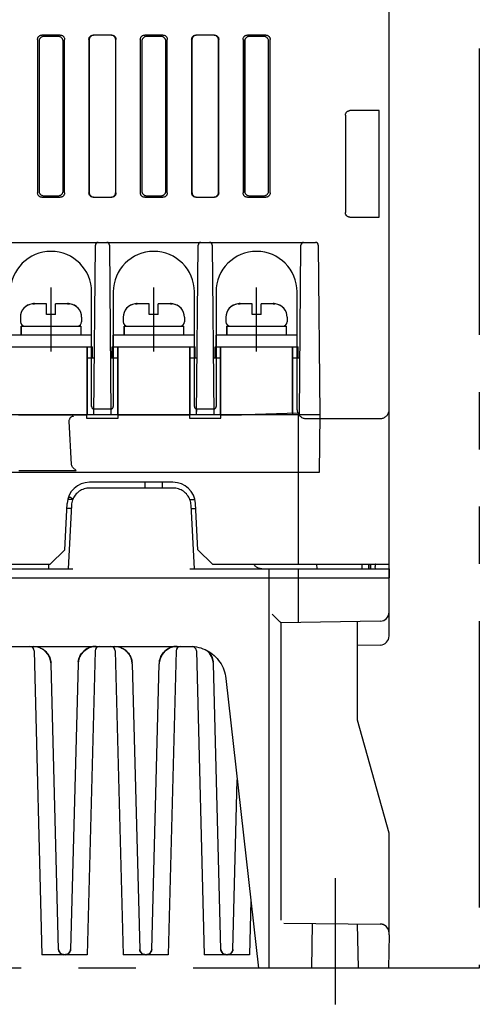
# Model space of a CAD drawing. Header units: millimetres. Extents: x 35 to 906, y -220 to 647.
# Tile 4 of 35: x 382 to 433, y -220 to -111. Entities that reach past the tile are written whole.
import ezdxf

# ---------------------------------------------------------------- set-up
doc = ezdxf.new("R2010")
doc.units = ezdxf.units.MM
doc.linetypes.add('PHANTOMX2', pattern=[127, 63.5, -12.7, 12.7, -12.7, 12.7, -12.7])
for name, color, linetype in [('10', 3, 'CONTINUOUS'), ('12', 7, 'CONTINUOUS'), ('17', 6, 'CONTINUOUS'), ('18', 1, 'PHANTOMX2')]:
    doc.layers.add(name, color=color, linetype=linetype)

msp = doc.modelspace()

# ---------------------------------------------------------------- linework, layer by layer
at = {"layer": '10'}
for p, q in [((422.51, -179.08), (422.51, -70.73)), ((386.02, -112.43), (384.01, -112.43)), ((391.72, -112.43), (389.71, -112.43)), ((391.69, -112.45), (389.74, -112.45)), ((397.42, -112.43), (395.41, -112.43)), ((403.12, -112.43), (401.11, -112.43)), ((403.09, -112.45), (401.14, -112.45)), ((408.82, -112.43), (406.81, -112.43)), ((383.51, -112.92), (383.51, -129.93)), ((383.69, -113.1), (383.69, -129.75)), ((385.84, -112.6), (384.19, -112.6)), ((386.34, -129.75), (386.34, -113.1)), ((386.51, -129.93), (386.51, -112.92)), ((389.21, -112.92), (389.21, -129.93)), ((389.24, -112.95), (389.24, -129.9)), ((392.19, -129.9), (392.19, -112.95)), ((392.21, -129.93), (392.21, -112.92)), ((394.91, -112.92), (394.91, -129.93)), ((395.09, -113.1), (395.09, -129.75)), ((397.24, -112.6), (395.59, -112.6)), ((397.74, -129.75), (397.74, -113.1)), ((397.91, -129.93), (397.91, -112.92)), ((400.61, -112.92), (400.61, -129.93)), ((400.64, -112.95), (400.64, -129.9)), ((403.59, -129.9), (403.59, -112.95)), ((403.61, -129.93), (403.61, -112.92)), ((406.31, -112.92), (406.31, -129.93)), ((406.49, -113.1), (406.49, -129.75)), ((406.51, -129.91), (406.51, -112.94)), ((408.64, -112.6), (406.99, -112.6)), ((409.14, -129.75), (409.14, -113.1)), ((409.31, -129.93), (409.31, -112.92)), ((421.4, -120.82), (418.16, -120.82)), ((421.4, -132.63), (421.4, -120.82)), ((417.66, -121.32), (417.66, -132.13)), ((384.01, -130.43), (386.02, -130.43)), ((384.19, -130.25), (385.84, -130.25)), ((389.71, -130.43), (391.72, -130.43)), ((389.74, -130.4), (391.69, -130.4)), ((395.41, -130.43), (397.42, -130.43)), ((395.59, -130.25), (397.24, -130.25)), ((401.11, -130.43), (403.12, -130.43)), ((401.14, -130.4), (403.09, -130.4)), ((406.81, -130.43), (408.82, -130.43)), ((406.99, -130.25), (408.64, -130.25)), ((418.16, -132.63), (421.4, -132.63)), ((389.51, -153.63), (389.51, -140.93)), ((391.91, -140.93), (391.91, -153.63)), ((400.91, -153.63), (400.91, -140.93)), ((403.31, -140.93), (403.31, -153.63)), ((412.31, -153.98), (412.31, -140.93)), ((389.76, -154.53), (389.77, -153.92)), ((391.61, -153.93), (389.81, -153.93)), ((391.66, -153.92), (391.66, -154.53)), ((401.16, -154.53), (401.17, -153.92)), ((403.01, -153.93), (401.21, -153.93)), ((403.06, -153.92), (403.06, -154.53)), ((348.36, -154.53), (407.26, -154.53)), ((381.39, -154.55), (388.96, -154.55)), ((388.96, -154.55), (388.96, -154.91)), ((388.96, -154.91), (392.46, -154.91)), ((392.46, -154.55), (400.36, -154.55)), ((392.46, -154.91), (392.46, -154.55)), ((392.89, -154.55), (392.89, -154.53)), ((399.94, -154.55), (399.94, -154.53)), ((400.36, -154.55), (400.36, -154.91)), ((400.36, -154.91), (403.86, -154.91)), ((403.86, -154.55), (406.14, -154.55)), ((403.86, -154.91), (403.86, -154.55)), ((405.96, -154.55), (405.96, -154.53)), ((412.46, -171.13), (412.46, -154.5)), ((413.31, -154.97), (421.51, -154.97)), ((387.29, -160.05), (387.04, -155.25)), ((387.44, -160.38), (387.79, -160.73)), ((381.43, -160.73), (387.79, -160.73)), ((388.99, -162.7), (388.88, -162.72)), ((398.55, -162.68), (389.28, -162.68)), ((398.54, -162.03), (389.29, -162.03)), ((395.46, -162.68), (395.46, -162.03)), ((397.36, -162.68), (397.36, -162.03)), ((386.94, -163.68), (387.2, -163.68)), ((386.53, -169.52), (386.79, -164.4)), ((387.43, -163.93), (386.86, -163.93)), ((387.28, -164.57), (386.91, -171.63)), ((387.45, -163.88), (387.43, -163.93)), ((400.4, -163.93), (400.97, -163.93)), ((400.91, -171.63), (400.55, -164.57)), ((401.3, -169.52), (401.04, -164.4)), ((387.27, -164.93), (386.77, -164.93)), ((400.56, -164.93), (401.06, -164.93)), ((384.91, -171.13), (386.53, -169.52)), ((401.3, -169.52), (402.91, -171.13)), ((314.51, -171.13), (384.91, -171.13)), ((384.76, -171.63), (384.76, -171.13)), ((402.91, -171.13), (422.51, -171.13)), ((414.52, -171.63), (414.51, -171.13)), ((419.51, -171.63), (419.51, -171.13)), ((420.21, -171.13), (420.21, -171.63)), ((420.28, -171.63), (420.28, -171.13)), ((420.48, -171.63), (420.48, -171.13)), ((420.99, -171.13), (420.98, -171.13)), ((420.99, -171.63), (420.98, -171.38)), ((314.51, -171.63), (387.42, -171.63)), ((400.41, -171.63), (422.51, -171.63)), ((409.21, -215.93), (409.21, -171.63)), ((412.46, -177.59), (412.46, -171.63)), ((422.5, -171.63), (422.51, -172.63)), ((326.47, -172.63), (410.56, -172.63)), ((410.56, -172.63), (410.71, -172.63)), ((410.71, -172.63), (410.93, -172.62)), ((410.93, -172.62), (411.29, -172.62)), ((411.54, -172.63), (411.99, -172.63)), ((412.1, -172.63), (412.22, -172.63)), ((412.22, -172.63), (412.46, -172.63)), ((412.46, -172.63), (421.57, -172.63)), ((421.57, -172.63), (421.83, -172.62)), ((421.83, -172.62), (422.07, -172.62)), ((422.07, -172.62), (422.27, -172.62)), ((422.27, -172.62), (422.37, -172.62)), ((409.93, -177.05), (409.53, -176.66)), ((410.51, -177.63), (410.45, -177.56)), ((421.53, -177.43), (410.51, -177.63)), ((410.51, -177.63), (410.51, -210.6)), ((419.01, -188.43), (419.01, -177.48)), ((421.53, -180.08), (419.01, -180.13)), ((336.59, -180.23), (400.44, -180.23)), ((383.13, -180.71), (384.01, -214.43)), ((389.9, -180.71), (389.01, -214.43)), ((389.77, -180.24), (389.64, -180.26)), ((389.89, -180.23), (389.89, -180.23)), ((392.13, -180.71), (393.01, -214.43)), ((398.9, -180.71), (398.01, -214.43)), ((398.77, -180.24), (398.64, -180.26)), ((398.89, -180.23), (398.89, -180.23)), ((401.13, -180.71), (402.01, -214.43)), ((385.85, -213.84), (385.02, -182.17)), ((388.01, -182.17), (387.18, -213.84)), ((394.02, -182.17), (394.85, -213.84)), ((396.18, -213.84), (397.01, -182.17)), ((403.85, -213.84), (403.02, -182.17)), ((404.41, -183.78), (408.01, -215.93)), ((422.51, -200.93), (419.01, -188.43)), ((405.18, -213.84), (405.67, -195.02)), ((422.51, -212.23), (422.51, -200.93)), ((407.17, -208.41), (407.01, -214.43)), ((410.85, -210.93), (421.52, -211.02)), ((422.51, -212.23), (422.45, -215.93)), ((422.51, -212.02), (422.51, -211.93)), ((387.18, -213.84), (387.18, -213.89)), ((396.18, -213.84), (396.18, -213.89)), ((405.18, -213.84), (405.18, -213.89)), ((389.01, -214.43), (384.01, -214.43)), ((386.45, -214.43), (386.4, -214.42)), ((398.01, -214.43), (393.01, -214.43)), ((395.45, -214.43), (395.4, -214.42)), ((407.01, -214.43), (402.01, -214.43)), ((404.45, -214.43), (404.4, -214.42)), ((422.45, -215.93), (408.01, -215.93))]:
    msp.add_line(p, q, dxfattribs=at)
for points in [[(383.51, -112.92), (383.52, -112.87), (383.53, -112.82), (383.54, -112.77), (383.56, -112.72), (383.58, -112.68), (383.61, -112.63), (383.64, -112.59), (383.68, -112.55), (383.72, -112.52), (383.76, -112.49), (383.81, -112.47), (383.86, -112.45), (383.91, -112.44), (383.96, -112.43), (384.01, -112.43)], [(386.02, -112.43), (386.07, -112.43), (386.12, -112.44), (386.17, -112.45), (386.22, -112.47), (386.27, -112.49), (386.31, -112.52), (386.35, -112.55), (386.39, -112.59), (386.42, -112.63), (386.45, -112.68), (386.47, -112.72), (386.49, -112.77), (386.5, -112.82), (386.51, -112.87), (386.51, -112.92)], [(389.21, -112.92), (389.22, -112.87), (389.23, -112.82), (389.24, -112.77), (389.26, -112.72), (389.28, -112.68), (389.31, -112.63), (389.34, -112.59), (389.38, -112.55), (389.42, -112.52), (389.46, -112.49), (389.51, -112.47), (389.56, -112.45), (389.61, -112.44), (389.66, -112.43), (389.71, -112.43)], [(389.74, -112.45), (389.69, -112.46), (389.64, -112.47), (389.59, -112.48), (389.54, -112.5), (389.49, -112.52), (389.45, -112.55), (389.41, -112.58), (389.37, -112.62), (389.34, -112.66), (389.31, -112.7), (389.29, -112.75), (389.27, -112.8), (389.25, -112.85), (389.25, -112.9), (389.24, -112.95)], [(392.19, -112.95), (392.18, -112.9), (392.18, -112.85), (392.16, -112.8), (392.14, -112.75), (392.12, -112.7), (392.09, -112.66), (392.06, -112.62), (392.02, -112.58), (391.98, -112.55), (391.94, -112.52), (391.89, -112.5), (391.84, -112.48), (391.79, -112.47), (391.74, -112.46), (391.69, -112.45)], [(391.72, -112.43), (391.77, -112.43), (391.82, -112.44), (391.87, -112.45), (391.92, -112.47), (391.97, -112.49), (392.01, -112.52), (392.05, -112.55), (392.09, -112.59), (392.12, -112.63), (392.15, -112.68), (392.17, -112.72), (392.19, -112.77), (392.2, -112.82), (392.21, -112.87), (392.21, -112.92)], [(394.91, -112.92), (394.92, -112.87), (394.93, -112.82), (394.94, -112.77), (394.96, -112.72), (394.98, -112.68), (395.01, -112.63), (395.04, -112.59), (395.08, -112.55), (395.12, -112.52), (395.16, -112.49), (395.21, -112.47), (395.26, -112.45), (395.31, -112.44), (395.36, -112.43), (395.41, -112.43)], [(397.42, -112.43), (397.47, -112.43), (397.52, -112.44), (397.57, -112.45), (397.62, -112.47), (397.67, -112.49), (397.71, -112.52), (397.75, -112.55), (397.79, -112.59), (397.82, -112.63), (397.85, -112.68), (397.87, -112.72), (397.89, -112.77), (397.9, -112.82), (397.91, -112.87), (397.91, -112.92)], [(400.61, -112.92), (400.62, -112.87), (400.63, -112.82), (400.64, -112.77), (400.66, -112.72), (400.68, -112.68), (400.71, -112.63), (400.74, -112.59), (400.78, -112.55), (400.82, -112.52), (400.86, -112.49), (400.91, -112.47), (400.96, -112.45), (401.01, -112.44), (401.06, -112.43), (401.11, -112.43)], [(401.14, -112.45), (401.09, -112.46), (401.04, -112.47), (400.99, -112.48), (400.94, -112.5), (400.89, -112.52), (400.85, -112.55), (400.81, -112.58), (400.77, -112.62), (400.74, -112.66), (400.71, -112.7), (400.69, -112.75), (400.67, -112.8), (400.65, -112.85), (400.65, -112.9), (400.64, -112.95)], [(403.59, -112.95), (403.58, -112.9), (403.58, -112.85), (403.56, -112.8), (403.54, -112.75), (403.52, -112.7), (403.49, -112.66), (403.46, -112.62), (403.42, -112.58), (403.38, -112.55), (403.34, -112.52), (403.29, -112.5), (403.24, -112.48), (403.19, -112.47), (403.14, -112.46), (403.09, -112.45)], [(403.12, -112.43), (403.17, -112.43), (403.22, -112.44), (403.27, -112.45), (403.32, -112.47), (403.37, -112.49), (403.41, -112.52), (403.45, -112.55), (403.49, -112.59), (403.52, -112.63), (403.55, -112.68), (403.57, -112.72), (403.59, -112.77), (403.6, -112.82), (403.61, -112.87), (403.61, -112.92)], [(406.31, -112.92), (406.32, -112.87), (406.33, -112.82), (406.34, -112.77), (406.36, -112.72), (406.38, -112.68), (406.41, -112.63), (406.44, -112.59), (406.48, -112.55), (406.52, -112.52), (406.56, -112.49), (406.61, -112.47), (406.66, -112.45), (406.71, -112.44), (406.76, -112.43), (406.81, -112.43)], [(408.82, -112.43), (408.87, -112.43), (408.92, -112.44), (408.97, -112.45), (409.02, -112.47), (409.07, -112.49), (409.11, -112.52), (409.15, -112.55), (409.19, -112.59), (409.22, -112.63), (409.25, -112.68), (409.27, -112.72), (409.29, -112.77), (409.3, -112.82), (409.31, -112.87), (409.31, -112.92)], [(384.19, -112.6), (384.14, -112.6), (384.08, -112.61), (384.03, -112.63), (383.98, -112.64), (383.94, -112.67), (383.89, -112.7), (383.85, -112.73), (383.82, -112.77), (383.78, -112.81), (383.76, -112.85), (383.73, -112.9), (383.71, -112.95), (383.7, -113), (383.69, -113.05), (383.69, -113.1)], [(386.34, -113.1), (386.34, -113.05), (386.33, -113), (386.32, -112.95), (386.3, -112.9), (386.27, -112.85), (386.24, -112.81), (386.21, -112.77), (386.18, -112.73), (386.13, -112.7), (386.09, -112.67), (386.04, -112.64), (386, -112.63), (385.95, -112.61), (385.89, -112.6), (385.84, -112.6)], [(395.59, -112.6), (395.54, -112.6), (395.48, -112.61), (395.43, -112.63), (395.38, -112.64), (395.34, -112.67), (395.29, -112.7), (395.25, -112.73), (395.22, -112.77), (395.18, -112.81), (395.16, -112.85), (395.13, -112.9), (395.11, -112.95), (395.1, -113), (395.09, -113.05), (395.09, -113.1)], [(397.74, -113.1), (397.74, -113.05), (397.73, -113), (397.72, -112.95), (397.7, -112.9), (397.67, -112.85), (397.64, -112.81), (397.61, -112.77), (397.58, -112.73), (397.53, -112.7), (397.49, -112.67), (397.44, -112.64), (397.4, -112.63), (397.35, -112.61), (397.29, -112.6), (397.24, -112.6)], [(406.99, -112.6), (406.94, -112.6), (406.88, -112.61), (406.83, -112.63), (406.78, -112.64), (406.74, -112.67), (406.69, -112.7), (406.65, -112.73), (406.62, -112.77), (406.58, -112.81), (406.56, -112.85), (406.53, -112.9), (406.51, -112.95), (406.5, -113), (406.49, -113.05), (406.49, -113.1)], [(409.14, -113.1), (409.14, -113.05), (409.13, -113), (409.12, -112.95), (409.1, -112.9), (409.07, -112.85), (409.04, -112.81), (409.01, -112.77), (408.98, -112.73), (408.93, -112.7), (408.89, -112.67), (408.84, -112.64), (408.8, -112.63), (408.75, -112.61), (408.69, -112.6), (408.64, -112.6)], [(417.66, -121.32), (417.66, -121.27), (417.67, -121.22), (417.68, -121.17), (417.7, -121.12), (417.73, -121.07), (417.76, -121.03), (417.79, -120.99), (417.83, -120.95), (417.87, -120.92), (417.91, -120.89), (417.96, -120.86), (418, -120.85), (418.06, -120.83), (418.11, -120.82), (418.16, -120.82)], [(384.01, -130.43), (383.96, -130.42), (383.91, -130.42), (383.86, -130.4), (383.81, -130.38), (383.76, -130.36), (383.72, -130.33), (383.68, -130.3), (383.64, -130.26), (383.61, -130.22), (383.58, -130.18), (383.56, -130.13), (383.54, -130.08), (383.53, -130.03), (383.52, -129.98), (383.51, -129.93)], [(383.69, -129.75), (383.69, -129.81), (383.7, -129.86), (383.71, -129.91), (383.73, -129.96), (383.76, -130), (383.78, -130.05), (383.82, -130.09), (383.85, -130.12), (383.89, -130.16), (383.94, -130.18), (383.98, -130.21), (384.03, -130.23), (384.08, -130.24), (384.14, -130.25), (384.19, -130.25)], [(385.84, -130.25), (385.89, -130.25), (385.95, -130.24), (386, -130.23), (386.04, -130.21), (386.09, -130.18), (386.13, -130.16), (386.18, -130.12), (386.21, -130.09), (386.24, -130.05), (386.27, -130), (386.3, -129.96), (386.32, -129.91), (386.33, -129.86), (386.34, -129.81), (386.34, -129.75)], [(386.51, -129.93), (386.51, -129.98), (386.5, -130.03), (386.49, -130.08), (386.47, -130.13), (386.45, -130.18), (386.42, -130.22), (386.39, -130.26), (386.35, -130.3), (386.31, -130.33), (386.27, -130.36), (386.22, -130.38), (386.17, -130.4), (386.12, -130.42), (386.07, -130.42), (386.02, -130.43)], [(389.71, -130.43), (389.66, -130.42), (389.61, -130.42), (389.56, -130.4), (389.51, -130.38), (389.46, -130.36), (389.42, -130.33), (389.38, -130.3), (389.34, -130.26), (389.31, -130.22), (389.28, -130.18), (389.26, -130.13), (389.24, -130.08), (389.23, -130.03), (389.22, -129.98), (389.21, -129.93)], [(389.24, -129.9), (389.25, -129.95), (389.25, -130), (389.27, -130.05), (389.29, -130.1), (389.31, -130.15), (389.34, -130.19), (389.37, -130.23), (389.41, -130.27), (389.45, -130.3), (389.49, -130.33), (389.54, -130.36), (389.59, -130.37), (389.64, -130.39), (389.69, -130.4), (389.74, -130.4)], [(391.69, -130.4), (391.74, -130.4), (391.79, -130.39), (391.84, -130.37), (391.89, -130.36), (391.94, -130.33), (391.98, -130.3), (392.02, -130.27), (392.06, -130.23), (392.09, -130.19), (392.12, -130.15), (392.14, -130.1), (392.16, -130.05), (392.18, -130), (392.18, -129.95), (392.19, -129.9)], [(392.21, -129.93), (392.21, -129.98), (392.2, -130.03), (392.19, -130.08), (392.17, -130.13), (392.15, -130.18), (392.12, -130.22), (392.09, -130.26), (392.05, -130.3), (392.01, -130.33), (391.97, -130.36), (391.92, -130.38), (391.87, -130.4), (391.82, -130.42), (391.77, -130.42), (391.72, -130.43)], [(395.41, -130.43), (395.36, -130.42), (395.31, -130.42), (395.26, -130.4), (395.21, -130.38), (395.16, -130.36), (395.12, -130.33), (395.08, -130.3), (395.04, -130.26), (395.01, -130.22), (394.98, -130.18), (394.96, -130.13), (394.94, -130.08), (394.93, -130.03), (394.92, -129.98), (394.91, -129.93)], [(395.09, -129.75), (395.09, -129.81), (395.1, -129.86), (395.11, -129.91), (395.13, -129.96), (395.16, -130), (395.18, -130.05), (395.22, -130.09), (395.25, -130.12), (395.29, -130.16), (395.34, -130.18), (395.38, -130.21), (395.43, -130.23), (395.48, -130.24), (395.54, -130.25), (395.59, -130.25)], [(397.24, -130.25), (397.29, -130.25), (397.35, -130.24), (397.4, -130.23), (397.44, -130.21), (397.49, -130.18), (397.53, -130.16), (397.58, -130.12), (397.61, -130.09), (397.64, -130.05), (397.67, -130), (397.7, -129.96), (397.72, -129.91), (397.73, -129.86), (397.74, -129.81), (397.74, -129.75)], [(397.91, -129.93), (397.91, -129.98), (397.9, -130.03), (397.89, -130.08), (397.87, -130.13), (397.85, -130.18), (397.82, -130.22), (397.79, -130.26), (397.75, -130.3), (397.71, -130.33), (397.67, -130.36), (397.62, -130.38), (397.57, -130.4), (397.52, -130.42), (397.47, -130.42), (397.42, -130.43)], [(401.11, -130.43), (401.06, -130.42), (401.01, -130.42), (400.96, -130.4), (400.91, -130.38), (400.86, -130.36), (400.82, -130.33), (400.78, -130.3), (400.74, -130.26), (400.71, -130.22), (400.68, -130.18), (400.66, -130.13), (400.64, -130.08), (400.63, -130.03), (400.62, -129.98), (400.61, -129.93)], [(400.64, -129.9), (400.65, -129.95), (400.65, -130), (400.67, -130.05), (400.69, -130.1), (400.71, -130.15), (400.74, -130.19), (400.77, -130.23), (400.81, -130.27), (400.85, -130.3), (400.89, -130.33), (400.94, -130.36), (400.99, -130.37), (401.04, -130.39), (401.09, -130.4), (401.14, -130.4)], [(403.09, -130.4), (403.14, -130.4), (403.19, -130.39), (403.24, -130.37), (403.29, -130.36), (403.34, -130.33), (403.38, -130.3), (403.42, -130.27), (403.46, -130.23), (403.49, -130.19), (403.52, -130.15), (403.54, -130.1), (403.56, -130.05), (403.58, -130), (403.58, -129.95), (403.59, -129.9)], [(403.61, -129.93), (403.61, -129.98), (403.6, -130.03), (403.59, -130.08), (403.57, -130.13), (403.55, -130.18), (403.52, -130.22), (403.49, -130.26), (403.45, -130.3), (403.41, -130.33), (403.37, -130.36), (403.32, -130.38), (403.27, -130.4), (403.22, -130.42), (403.17, -130.42), (403.12, -130.43)], [(406.81, -130.43), (406.76, -130.42), (406.71, -130.42), (406.66, -130.4), (406.61, -130.38), (406.56, -130.36), (406.52, -130.33), (406.48, -130.3), (406.44, -130.26), (406.41, -130.22), (406.38, -130.18), (406.36, -130.13), (406.34, -130.08), (406.33, -130.03), (406.32, -129.98), (406.31, -129.93)], [(406.49, -129.75), (406.49, -129.81), (406.5, -129.86), (406.51, -129.91), (406.53, -129.96), (406.56, -130), (406.58, -130.05), (406.62, -130.09), (406.65, -130.12), (406.69, -130.16), (406.74, -130.18), (406.78, -130.21), (406.83, -130.23), (406.88, -130.24), (406.94, -130.25), (406.99, -130.25)], [(408.64, -130.25), (408.69, -130.25), (408.75, -130.24), (408.8, -130.23), (408.84, -130.21), (408.89, -130.18), (408.93, -130.16), (408.98, -130.12), (409.01, -130.09), (409.04, -130.05), (409.07, -130), (409.1, -129.96), (409.12, -129.91), (409.13, -129.86), (409.14, -129.81), (409.14, -129.75)], [(409.31, -129.93), (409.31, -129.98), (409.3, -130.03), (409.29, -130.08), (409.27, -130.13), (409.25, -130.18), (409.22, -130.22), (409.19, -130.26), (409.15, -130.3), (409.11, -130.33), (409.07, -130.36), (409.02, -130.38), (408.97, -130.4), (408.92, -130.42), (408.87, -130.42), (408.82, -130.43)], [(418.16, -132.63), (418.11, -132.63), (418.06, -132.62), (418, -132.61), (417.96, -132.59), (417.91, -132.57), (417.87, -132.54), (417.83, -132.5), (417.79, -132.47), (417.76, -132.43), (417.73, -132.38), (417.7, -132.34), (417.68, -132.29), (417.67, -132.24), (417.66, -132.19), (417.66, -132.13)], [(389.51, -153.63), (389.52, -153.66), (389.52, -153.7), (389.53, -153.73), (389.55, -153.77), (389.57, -153.8), (389.59, -153.83), (389.62, -153.85), (389.64, -153.87), (389.68, -153.89), (389.71, -153.91), (389.74, -153.92), (389.78, -153.92), (389.81, -153.93)], [(391.62, -153.93), (391.65, -153.92), (391.69, -153.92), (391.72, -153.91), (391.75, -153.89), (391.79, -153.87), (391.81, -153.85), (391.84, -153.83), (391.86, -153.8), (391.88, -153.77), (391.9, -153.73), (391.91, -153.7), (391.91, -153.66), (391.91, -153.63)], [(400.91, -153.63), (400.92, -153.66), (400.92, -153.7), (400.93, -153.73), (400.95, -153.77), (400.97, -153.8), (400.99, -153.83), (401.02, -153.85), (401.04, -153.87), (401.08, -153.89), (401.11, -153.91), (401.14, -153.92), (401.18, -153.92), (401.21, -153.93)], [(403.02, -153.93), (403.05, -153.92), (403.09, -153.92), (403.12, -153.91), (403.15, -153.89), (403.19, -153.87), (403.21, -153.85), (403.24, -153.83), (403.26, -153.8), (403.28, -153.77), (403.3, -153.73), (403.31, -153.7), (403.31, -153.66), (403.31, -153.63)], [(387.04, -155.25), (387.04, -155.19), (387.04, -155.13), (387.06, -155.07), (387.08, -155.02), (387.1, -154.97), (387.12, -154.93), (387.15, -154.89), (387.18, -154.86)], [(387.5, -154.71), (387.45, -154.72), (387.4, -154.73), (387.35, -154.75), (387.3, -154.77), (387.26, -154.8), (387.22, -154.83), (387.18, -154.86)], [(412.4, -154.37), (406.47, -154.55), (406.39, -154.55), (406.31, -154.55), (406.22, -154.55), (406.14, -154.55)], [(412.31, -153.98), (412.32, -154.06), (412.33, -154.15), (412.35, -154.23), (412.38, -154.32), (412.41, -154.4), (412.45, -154.48), (412.5, -154.55), (412.55, -154.62), (412.61, -154.68), (412.67, -154.74), (412.74, -154.79), (412.81, -154.84), (412.89, -154.88), (412.97, -154.91), (413.06, -154.94), (413.14, -154.96), (413.23, -154.97), (413.31, -154.97)], [(421.51, -154.97), (421.6, -154.97), (421.69, -154.96), (421.77, -154.94), (421.86, -154.91), (421.94, -154.88), (422.01, -154.84), (422.09, -154.79), (422.16, -154.74), (422.22, -154.68), (422.28, -154.62), (422.33, -154.55), (422.38, -154.47), (422.42, -154.4), (422.45, -154.32), (422.48, -154.23), (422.5, -154.15), (422.51, -154.06), (422.51, -153.97)], [(387.44, -160.38), (387.4, -160.34), (387.37, -160.3), (387.35, -160.26), (387.33, -160.21), (387.31, -160.16), (387.3, -160.11), (387.29, -160.05)], [(389.28, -162.68), (389.13, -162.68), (388.98, -162.7), (388.83, -162.73), (388.68, -162.77), (388.54, -162.82), (388.4, -162.88), (388.27, -162.95), (388.14, -163.03), (388.02, -163.12), (387.91, -163.23), (387.8, -163.33), (387.7, -163.45), (387.61, -163.57), (387.53, -163.7), (387.47, -163.84), (387.41, -163.98), (387.36, -164.12), (387.32, -164.27), (387.3, -164.42), (387.28, -164.57)], [(389.28, -162.68), (389.15, -162.68), (389.14, -162.68)], [(400.55, -164.57), (400.53, -164.42), (400.51, -164.27), (400.47, -164.12), (400.42, -163.98), (400.36, -163.84), (400.3, -163.7), (400.22, -163.57), (400.13, -163.45), (400.03, -163.33), (399.93, -163.23), (399.81, -163.13), (399.69, -163.03), (399.56, -162.95), (399.43, -162.88), (399.29, -162.82), (399.15, -162.77), (399, -162.73), (398.85, -162.7), (398.7, -162.68), (398.55, -162.68)], [(408.39, -171.63), (408.3, -171.62), (408.21, -171.61), (408.12, -171.59), (408.04, -171.56), (407.95, -171.53), (407.87, -171.49), (407.8, -171.44), (407.73, -171.38), (407.67, -171.32), (407.61, -171.25), (407.55, -171.18), (407.52, -171.13)], [(420.98, -171.38), (420.99, -171.34), (420.99, -171.31)], [(420.99, -171.31), (421, -171.28), (421, -171.25), (421, -171.22), (421, -171.19), (421, -171.17), (421, -171.16), (420.99, -171.14), (420.99, -171.13)], [(411.29, -172.62), (411.42, -172.62), (411.45, -172.62), (411.48, -172.62), (411.5, -172.62), (411.52, -172.62), (411.53, -172.63), (411.54, -172.63)], [(411.99, -172.63), (412, -172.63), (412.01, -172.63), (412.02, -172.63), (412.04, -172.63), (412.1, -172.63)], [(422.37, -172.62), (422.45, -172.62), (422.48, -172.62), (422.5, -172.63), (422.51, -172.63), (422.51, -172.63)], [(410.24, -177.35), (410.1, -177.22), (410.02, -177.14), (409.93, -177.05)], [(410.45, -177.56), (410.39, -177.5), (410.34, -177.46), (410.29, -177.41), (410.24, -177.35)], [(383.14, -180.23), (383.26, -180.24), (383.38, -180.26), (383.51, -180.29), (383.63, -180.32), (383.76, -180.37), (383.88, -180.42), (384, -180.48), (384.11, -180.55), (384.22, -180.62), (384.32, -180.71), (384.42, -180.8), (384.52, -180.9), (384.6, -181), (384.68, -181.11), (384.76, -181.23), (384.82, -181.35), (384.88, -181.48), (384.92, -181.61), (384.96, -181.75), (384.99, -181.89), (385.01, -182.03), (385.01, -182.03)], [(389.64, -180.26), (389.52, -180.29), (389.4, -180.32), (389.27, -180.37), (389.15, -180.42), (389.03, -180.48), (388.92, -180.55), (388.81, -180.62), (388.71, -180.71), (388.61, -180.8), (388.51, -180.9), (388.43, -181), (388.35, -181.11), (388.27, -181.23), (388.21, -181.35), (388.15, -181.48), (388.1, -181.61), (388.07, -181.75), (388.04, -181.89), (388.02, -182.03)], [(388.04, -181.9), (388.06, -181.76), (388.1, -181.63), (388.15, -181.5), (388.2, -181.37), (388.26, -181.25), (388.33, -181.13), (388.41, -181.02), (388.5, -180.92), (388.59, -180.82), (388.69, -180.73), (388.79, -180.64), (388.9, -180.56), (389.01, -180.49), (389.13, -180.43), (389.26, -180.37), (389.38, -180.33), (389.51, -180.29), (389.64, -180.26)], [(390, -180.23), (389.89, -180.23), (389.77, -180.24)], [(392.14, -180.23), (392.26, -180.24), (392.38, -180.26), (392.51, -180.29), (392.63, -180.32), (392.76, -180.37), (392.88, -180.42), (393, -180.48), (393.11, -180.55), (393.22, -180.62), (393.32, -180.71), (393.42, -180.8), (393.52, -180.9), (393.6, -181), (393.68, -181.11), (393.76, -181.23), (393.82, -181.35), (393.88, -181.48), (393.92, -181.61), (393.96, -181.75), (393.99, -181.89), (394.01, -182.03), (394.01, -182.03)], [(398.64, -180.26), (398.52, -180.29), (398.4, -180.32), (398.27, -180.37), (398.15, -180.42), (398.03, -180.48), (397.92, -180.55), (397.81, -180.62), (397.71, -180.71), (397.61, -180.8), (397.51, -180.9), (397.43, -181), (397.35, -181.11), (397.27, -181.23), (397.21, -181.35), (397.15, -181.48), (397.1, -181.61), (397.07, -181.75), (397.04, -181.89), (397.02, -182.03)], [(397.04, -181.9), (397.06, -181.76), (397.1, -181.63), (397.15, -181.5), (397.2, -181.37), (397.26, -181.25), (397.33, -181.13), (397.41, -181.02), (397.5, -180.92), (397.59, -180.82), (397.69, -180.73), (397.79, -180.64), (397.9, -180.56), (398.01, -180.49), (398.13, -180.43), (398.26, -180.37), (398.38, -180.33), (398.51, -180.29), (398.64, -180.26)], [(399, -180.23), (398.89, -180.23), (398.77, -180.24)], [(400.44, -180.23), (400.68, -180.23), (400.92, -180.26), (401.16, -180.29), (401.4, -180.34), (401.64, -180.41), (401.86, -180.49), (402.09, -180.58), (402.31, -180.69), (402.52, -180.81), (402.72, -180.94), (402.92, -181.09), (403.1, -181.24), (403.28, -181.41), (403.45, -181.59), (403.6, -181.78), (403.74, -181.97), (403.87, -182.18), (403.99, -182.39), (404.1, -182.61), (404.19, -182.84), (404.27, -183.07), (404.33, -183.3), (404.38, -183.54), (404.41, -183.78)], [(402.29, -180.68), (402.32, -180.71), (402.42, -180.8), (402.52, -180.9), (402.6, -181), (402.68, -181.11), (402.76, -181.23), (402.82, -181.35), (402.88, -181.48), (402.92, -181.61), (402.96, -181.75), (402.99, -181.89), (403.01, -182.03), (403.01, -182.03)], [(402.99, -181.9), (402.97, -181.76), (402.93, -181.63), (402.88, -181.5), (402.83, -181.37), (402.77, -181.25), (402.7, -181.13), (402.62, -181.02), (402.53, -180.92), (402.44, -180.82), (402.34, -180.73), (402.29, -180.68)], [(421.65, -211.03), (421.61, -211.03), (421.58, -211.02), (421.55, -211.02), (421.52, -211.02)], [(422.51, -211.93), (422.5, -211.84), (422.48, -211.76), (422.45, -211.68), (422.42, -211.6), (422.39, -211.53), (422.35, -211.47), (422.31, -211.41), (422.26, -211.36), (422.22, -211.31), (422.17, -211.27), (422.13, -211.23), (422.09, -211.2), (422.04, -211.17), (422, -211.15), (421.96, -211.13), (421.92, -211.11), (421.88, -211.09), (421.85, -211.08), (421.81, -211.07), (421.78, -211.06), (421.74, -211.05), (421.71, -211.04), (421.68, -211.04), (421.65, -211.03)], [(385.86, -213.95), (385.85, -213.89), (385.85, -213.84)], [(386.4, -214.42), (386.36, -214.42), (386.31, -214.41), (386.26, -214.4), (386.22, -214.38), (386.17, -214.36), (386.13, -214.33), (386.09, -214.3), (386.04, -214.27), (386.01, -214.23), (385.97, -214.19), (385.94, -214.14), (385.91, -214.09), (385.89, -214.05), (385.87, -214), (385.86, -213.95)], [(387.18, -213.89), (387.17, -213.95), (387.16, -214), (387.14, -214.05), (387.11, -214.1), (387.09, -214.15), (387.05, -214.19), (387.02, -214.24), (386.98, -214.27), (386.94, -214.31), (386.9, -214.34), (386.85, -214.36), (386.81, -214.38), (386.77, -214.4), (386.72, -214.41), (386.67, -214.42)], [(394.86, -213.95), (394.85, -213.89), (394.85, -213.84)], [(395.4, -214.42), (395.36, -214.42), (395.31, -214.41), (395.26, -214.4), (395.22, -214.38), (395.17, -214.36), (395.13, -214.33), (395.09, -214.3), (395.04, -214.27), (395.01, -214.23), (394.97, -214.19), (394.94, -214.14), (394.91, -214.09), (394.89, -214.05), (394.87, -214), (394.86, -213.95)], [(396.18, -213.89), (396.17, -213.95), (396.16, -214), (396.14, -214.05), (396.11, -214.1), (396.09, -214.15), (396.05, -214.19), (396.02, -214.24), (395.98, -214.27), (395.94, -214.31), (395.9, -214.34), (395.85, -214.36), (395.81, -214.38), (395.77, -214.4), (395.72, -214.41), (395.67, -214.42)], [(403.86, -213.95), (403.85, -213.89), (403.85, -213.84)], [(404.4, -214.42), (404.36, -214.42), (404.31, -214.41), (404.26, -214.4), (404.22, -214.38), (404.17, -214.36), (404.13, -214.33), (404.08, -214.3), (404.04, -214.27), (404.01, -214.23), (403.97, -214.19), (403.94, -214.14), (403.91, -214.09), (403.89, -214.05), (403.87, -214), (403.86, -213.95)], [(405.18, -213.89), (405.17, -213.94), (405.16, -213.99), (405.14, -214.04), (405.12, -214.09), (405.09, -214.14), (405.07, -214.18), (405.03, -214.22), (405, -214.26), (404.96, -214.29), (404.92, -214.32), (404.88, -214.35), (404.84, -214.37), (404.8, -214.39), (404.76, -214.4), (404.71, -214.41), (404.67, -214.42)], [(386.67, -214.42), (386.63, -214.42), (386.58, -214.43)], [(395.67, -214.42), (395.63, -214.42), (395.58, -214.43)], [(404.67, -214.42), (404.62, -214.42), (404.58, -214.43)]]:
    msp.add_lwpolyline(points, dxfattribs=at)
for centre, radius, start, end in [((385.01, -140.93), 4.5, 0, 180), ((396.41, -140.93), 4.5, 0, 180), ((407.81, -140.93), 4.5, 0, 180), ((389.29, -164.53), 2.5, 90, 177), ((398.54, -164.53), 2.5, 3, 90), ((387.01, -163.48), 0.2, 249.6516, 266.405), ((387.63, -163.42), 0.5, 210.4493, 247.9378), ((421.51, -176.43), 1, 271, 0), ((421.51, -179.08), 1, 271, 0), ((382.63, -180.73), 0.5, 1.5, 90), ((383.02, -182.23), 2, 1.5, 89.8915), ((390.01, -182.23), 2, 90.1152, 178.5), ((390.4, -180.73), 0.5, 90, 178.5), ((391.63, -180.73), 0.5, 1.5, 90), ((392.02, -182.23), 2, 1.5, 89.8911), ((399.01, -182.23), 2, 90.1152, 178.5), ((399.4, -180.73), 0.5, 90, 178.5), ((400.63, -180.73), 0.5, 1.5, 77.0217), ((401.02, -182.23), 2, 1.5, 50.5626), ((421.51, -212.02), 1, 0, 89.5), ((386.45, -213.83), 0.6, 181.5, 270), ((386.58, -213.83), 0.6, 270, 358.5), ((395.45, -213.83), 0.6, 181.5, 270), ((395.58, -213.83), 0.6, 270, 358.5), ((404.45, -213.83), 0.6, 181.5, 270), ((404.58, -213.83), 0.6, 270, 358.5)]:
    msp.add_arc(centre, radius, start, end, dxfattribs=at)
at = {"layer": '12'}
for p, q in [((416.51, -205.93), (416.51, -219.93)), ((413.93, -215.93), (414.01, -210.96)), ((419.1, -215.93), (419.01, -211))]:
    msp.add_line(p, q, dxfattribs=at)
at = {"layer": '17'}
for p, q in [((343.66, -135.43), (414.35, -135.43)), ((343.66, -135.43), (414.35, -135.43)), ((389.76, -154.53), (389.93, -135.72)), ((389.76, -154.53), (389.93, -135.72)), ((391.5, -135.72), (391.66, -154.53)), ((391.5, -135.72), (391.66, -154.53)), ((401.16, -154.53), (401.33, -135.72)), ((401.16, -154.53), (401.33, -135.72)), ((402.9, -135.72), (403.06, -154.53)), ((402.9, -135.72), (403.06, -154.53)), ((412.56, -154.53), (412.73, -135.72)), ((412.56, -154.53), (412.73, -135.72)), ((414.65, -135.72), (414.81, -154.53)), ((414.65, -135.72), (414.81, -154.53)), ((385.01, -147.53), (385.01, -140.43)), ((396.41, -147.53), (396.41, -140.43)), ((407.81, -147.53), (407.81, -140.43)), ((382.98, -142.24), (382.92, -142.24)), ((382.98, -142.24), (382.92, -142.24)), ((382.98, -142.24), (382.92, -142.24)), ((384.51, -142.23), (383.18, -142.23)), ((384.51, -142.23), (383.18, -142.23)), ((384.51, -142.23), (383.18, -142.23)), ((384.51, -143.43), (384.51, -142.23)), ((384.51, -143.43), (384.51, -142.23)), ((384.51, -143.43), (384.51, -142.23)), ((385.51, -143.43), (385.51, -142.23)), ((386.85, -142.23), (385.51, -142.23)), ((385.51, -143.43), (385.51, -142.23)), ((386.85, -142.23), (385.51, -142.23)), ((385.51, -143.43), (385.51, -142.23)), ((386.85, -142.23), (385.51, -142.23)), ((387.11, -142.24), (387.05, -142.24)), ((387.11, -142.24), (387.05, -142.24)), ((387.11, -142.24), (387.05, -142.24)), ((394.38, -142.24), (394.32, -142.24)), ((394.38, -142.24), (394.32, -142.24)), ((394.38, -142.24), (394.32, -142.24)), ((395.91, -142.23), (394.58, -142.23)), ((395.91, -142.23), (394.58, -142.23)), ((395.91, -142.23), (394.58, -142.23)), ((395.91, -143.43), (395.91, -142.23)), ((395.91, -143.43), (395.91, -142.23)), ((395.91, -143.43), (395.91, -142.23)), ((396.91, -143.43), (396.91, -142.23)), ((398.25, -142.23), (396.91, -142.23)), ((396.91, -143.43), (396.91, -142.23)), ((398.25, -142.23), (396.91, -142.23)), ((396.91, -143.43), (396.91, -142.23)), ((398.25, -142.23), (396.91, -142.23)), ((398.51, -142.24), (398.45, -142.24)), ((398.51, -142.24), (398.45, -142.24)), ((398.51, -142.24), (398.45, -142.24)), ((405.78, -142.24), (405.72, -142.24)), ((405.78, -142.24), (405.72, -142.24)), ((405.78, -142.24), (405.72, -142.24)), ((407.31, -142.23), (405.98, -142.23)), ((407.31, -142.23), (405.98, -142.23)), ((407.31, -142.23), (405.98, -142.23)), ((407.31, -143.43), (407.31, -142.23)), ((407.31, -143.43), (407.31, -142.23)), ((407.31, -143.43), (407.31, -142.23)), ((408.31, -143.43), (408.31, -142.23)), ((409.65, -142.23), (408.31, -142.23)), ((408.31, -143.43), (408.31, -142.23)), ((409.65, -142.23), (408.31, -142.23)), ((408.31, -143.43), (408.31, -142.23)), ((409.65, -142.23), (408.31, -142.23)), ((409.91, -142.24), (409.85, -142.24)), ((409.91, -142.24), (409.85, -142.24)), ((409.91, -142.24), (409.85, -142.24)), ((381.61, -143.73), (381.61, -144.23)), ((381.61, -143.73), (381.61, -144.23)), ((385.51, -143.43), (384.51, -143.43)), ((385.51, -143.43), (384.51, -143.43)), ((385.51, -143.43), (384.51, -143.43)), ((388.41, -143.73), (388.41, -144.23)), ((388.41, -143.73), (388.41, -144.23)), ((393.01, -143.73), (393.01, -144.23)), ((393.01, -143.73), (393.01, -144.23)), ((396.91, -143.43), (395.91, -143.43)), ((396.91, -143.43), (395.91, -143.43)), ((396.91, -143.43), (395.91, -143.43)), ((399.81, -143.73), (399.81, -144.23)), ((399.81, -143.73), (399.81, -144.23)), ((404.41, -143.73), (404.41, -144.23)), ((404.41, -143.73), (404.41, -144.23)), ((408.31, -143.43), (407.31, -143.43)), ((408.31, -143.43), (407.31, -143.43)), ((408.31, -143.43), (407.31, -143.43)), ((411.21, -143.73), (411.21, -144.23)), ((411.21, -143.73), (411.21, -144.23)), ((381.71, -145.73), (381.71, -144.73)), ((381.71, -144.73), (388.31, -144.73)), ((381.71, -144.73), (381.71, -145.73)), ((381.71, -144.73), (388.31, -144.73)), ((382.01, -144.73), (388.01, -144.73)), ((388.31, -144.73), (388.31, -145.73)), ((388.31, -144.73), (388.31, -145.73)), ((393.11, -145.73), (393.11, -144.73)), ((393.11, -144.73), (399.71, -144.73)), ((393.11, -144.73), (393.11, -145.73)), ((393.11, -144.73), (399.71, -144.73)), ((393.41, -144.73), (399.41, -144.73)), ((399.71, -144.73), (399.71, -145.73)), ((399.71, -144.73), (399.71, -145.73)), ((404.51, -145.73), (404.51, -144.73)), ((404.51, -144.73), (411.11, -144.73)), ((404.51, -144.73), (404.51, -145.73)), ((404.51, -144.73), (411.11, -144.73)), ((404.81, -144.73), (410.81, -144.73)), ((411.11, -144.73), (411.11, -145.73)), ((411.11, -144.73), (411.11, -145.73)), ((389.51, -145.73), (380.51, -145.73)), ((389.51, -147.03), (389.51, -145.73)), ((391.91, -147.03), (391.91, -145.73)), ((400.91, -145.73), (391.91, -145.73)), ((400.91, -147.03), (400.91, -145.73)), ((403.31, -147.03), (403.31, -145.73)), ((412.31, -145.73), (403.31, -145.73)), ((412.31, -147.03), (412.31, -145.73)), ((380.41, -147.03), (389.61, -147.03)), ((380.41, -147.03), (389.61, -147.03)), ((380.51, -147.03), (389.51, -147.03)), ((389.01, -154.53), (389.01, -147.03)), ((389.01, -147.03), (389.01, -154.53)), ((389.01, -147.03), (389.01, -154.53)), ((389.61, -148.23), (389.61, -147.03)), ((389.61, -148.23), (389.61, -147.03)), ((391.81, -147.03), (401.01, -147.03)), ((391.81, -148.23), (391.81, -147.03)), ((391.81, -147.03), (401.01, -147.03)), ((391.81, -148.23), (391.81, -147.03)), ((391.91, -147.03), (400.91, -147.03)), ((392.41, -154.53), (392.41, -147.03)), ((392.41, -147.03), (392.41, -154.53)), ((392.41, -147.03), (392.41, -154.53)), ((400.41, -154.53), (400.41, -147.03)), ((400.41, -147.03), (400.41, -154.53)), ((400.41, -147.03), (400.41, -154.53)), ((401.01, -148.23), (401.01, -147.03)), ((401.01, -148.23), (401.01, -147.03)), ((403.21, -147.03), (412.41, -147.03)), ((403.21, -148.23), (403.21, -147.03)), ((403.21, -147.03), (412.41, -147.03)), ((403.21, -148.23), (403.21, -147.03)), ((403.31, -147.03), (412.31, -147.03)), ((403.81, -154.53), (403.81, -147.03)), ((403.81, -147.03), (403.81, -154.53)), ((403.81, -147.03), (403.81, -154.53)), ((411.81, -154.39), (411.81, -147.03)), ((411.81, -147.03), (411.81, -154.53)), ((411.81, -147.03), (411.81, -154.53)), ((412.41, -148.23), (412.41, -147.03)), ((412.41, -148.23), (412.41, -147.03)), ((389.01, -148.23), (389.51, -148.23)), ((389.01, -148.23), (389.82, -148.23)), ((389.01, -148.23), (389.82, -148.23)), ((391.61, -148.23), (392.41, -148.23)), ((391.61, -148.23), (392.41, -148.23)), ((391.91, -148.23), (392.41, -148.23)), ((400.41, -148.23), (401.22, -148.23)), ((400.41, -148.23), (401.22, -148.23)), ((403.01, -148.23), (403.81, -148.23)), ((403.01, -148.23), (403.81, -148.23)), ((403.31, -148.23), (403.81, -148.23)), ((411.81, -148.23), (412.31, -148.23)), ((411.81, -148.23), (412.62, -148.23)), ((411.81, -148.23), (412.62, -148.23)), ((321.31, -154.53), (414.51, -154.53)), ((321.31, -154.53), (414.51, -154.53)), ((414.51, -154.53), (414.6, -154.53)), ((414.6, -154.53), (414.68, -154.53)), ((414.68, -154.53), (414.74, -154.53)), ((414.74, -154.53), (414.8, -154.53)), ((414.81, -154.53), (414.76, -160.93)), ((414.81, -154.53), (414.76, -160.93)), ((414.76, -160.93), (375.1, -160.93))]:
    msp.add_line(p, q, dxfattribs=at)
for points in [[(382.98, -142.24), (383.05, -142.23), (383.11, -142.23), (383.18, -142.23)], [(386.85, -142.23), (386.92, -142.23), (386.98, -142.23), (387.05, -142.24)], [(394.38, -142.24), (394.45, -142.23), (394.51, -142.23), (394.58, -142.23)], [(398.25, -142.23), (398.32, -142.23), (398.38, -142.23), (398.45, -142.24)], [(405.78, -142.24), (405.85, -142.23), (405.91, -142.23), (405.98, -142.23)], [(409.65, -142.23), (409.72, -142.23), (409.78, -142.23), (409.85, -142.24)], [(414.8, -154.53), (414.81, -154.53), (414.81, -154.53)]]:
    msp.add_lwpolyline(points, dxfattribs=at)
for centre, radius, start, end in [((390.23, -135.73), 0.3, 90, 179.5), ((390.23, -135.73), 0.3, 90, 179.5), ((391.2, -135.73), 0.3, 0.5, 90), ((391.2, -135.73), 0.3, 0.5, 90), ((401.63, -135.73), 0.3, 90, 179.5), ((401.63, -135.73), 0.3, 90, 179.5), ((402.6, -135.73), 0.3, 0.5, 90), ((402.6, -135.73), 0.3, 0.5, 90), ((413.03, -135.73), 0.3, 90, 179.5), ((413.03, -135.73), 0.3, 90, 179.5), ((414.35, -135.73), 0.3, 0.5, 90), ((414.35, -135.73), 0.3, 0.5, 90), ((383.11, -143.73), 1.5, 97.5159, 180), ((383.11, -143.73), 1.5, 97.5159, 180), ((383.11, -143.73), 1.5, 97.5159, 137.273), ((383.18, -143.82), 1.6, 89.9902, 97.2842), ((383.18, -143.82), 1.6, 89.9902, 97.2842), ((386.85, -143.82), 1.6, 82.7158, 90.0098), ((386.91, -143.73), 1.5, 42.727, 82.4841), ((386.91, -143.73), 1.5, 0, 82.4841), ((386.91, -143.73), 1.5, 0, 82.4841), ((394.51, -143.73), 1.5, 97.5159, 180), ((394.51, -143.73), 1.5, 97.5159, 180), ((394.51, -143.73), 1.5, 97.5159, 137.273), ((394.58, -143.82), 1.6, 89.9902, 97.2842), ((394.58, -143.82), 1.6, 89.9902, 97.2842), ((398.25, -143.82), 1.6, 82.7158, 90.0098), ((398.31, -143.73), 1.5, 42.727, 82.4841), ((398.31, -143.73), 1.5, 0, 82.4841), ((398.31, -143.73), 1.5, 0, 82.4841), ((405.91, -143.73), 1.5, 97.5159, 180), ((405.91, -143.73), 1.5, 97.5159, 180), ((405.91, -143.73), 1.5, 97.5159, 137.273), ((405.98, -143.82), 1.6, 89.9902, 97.2842), ((405.98, -143.82), 1.6, 89.9902, 97.2842), ((409.65, -143.82), 1.6, 82.7158, 90.0098), ((409.71, -143.73), 1.5, 42.727, 82.4841), ((409.71, -143.73), 1.5, 0, 82.4841), ((409.71, -143.73), 1.5, 0, 82.4841), ((382.11, -144.23), 0.5, 180, 270), ((382.11, -144.23), 0.5, 180, 270), ((387.91, -144.23), 0.5, 270, 0), ((387.91, -144.23), 0.5, 270, 0), ((393.51, -144.23), 0.5, 180, 270), ((393.51, -144.23), 0.5, 180, 270), ((399.31, -144.23), 0.5, 270, 0), ((399.31, -144.23), 0.5, 270, 0), ((404.91, -144.23), 0.5, 180, 270), ((404.91, -144.23), 0.5, 180, 270), ((410.71, -144.23), 0.5, 270, 0), ((410.71, -144.23), 0.5, 270, 0)]:
    msp.add_arc(centre, radius, start, end, dxfattribs=at)
msp.add_open_spline([(414.51, -154.53), (414.53, -154.53), (414.57, -154.53), (414.63, -154.53), (414.68, -154.53), (414.72, -154.53), (414.75, -154.53), (414.76, -154.53), (414.78, -154.53), (414.79, -154.53), (414.8, -154.53), (414.81, -154.53), (414.81, -154.53), (414.81, -154.53), (414.81, -154.53)], degree=3, knots=[0, 0, 0, 0, 0.195062, 0.382596, 0.555404, 0.706831, 0.77267, 0.831059, 0.881435, 0.923311, 0.956287, 0.980049, 0.994556, 1, 1, 1, 1], dxfattribs=at)
at = {"layer": '18', "ltscale": 0.5}
for p, q in [((432.51, -50.43), (432.51, -215.93)), ((432.51, -215.93), (304.51, -215.93))]:
    msp.add_line(p, q, dxfattribs=at)

doc.saveas('drawing.dxf')
